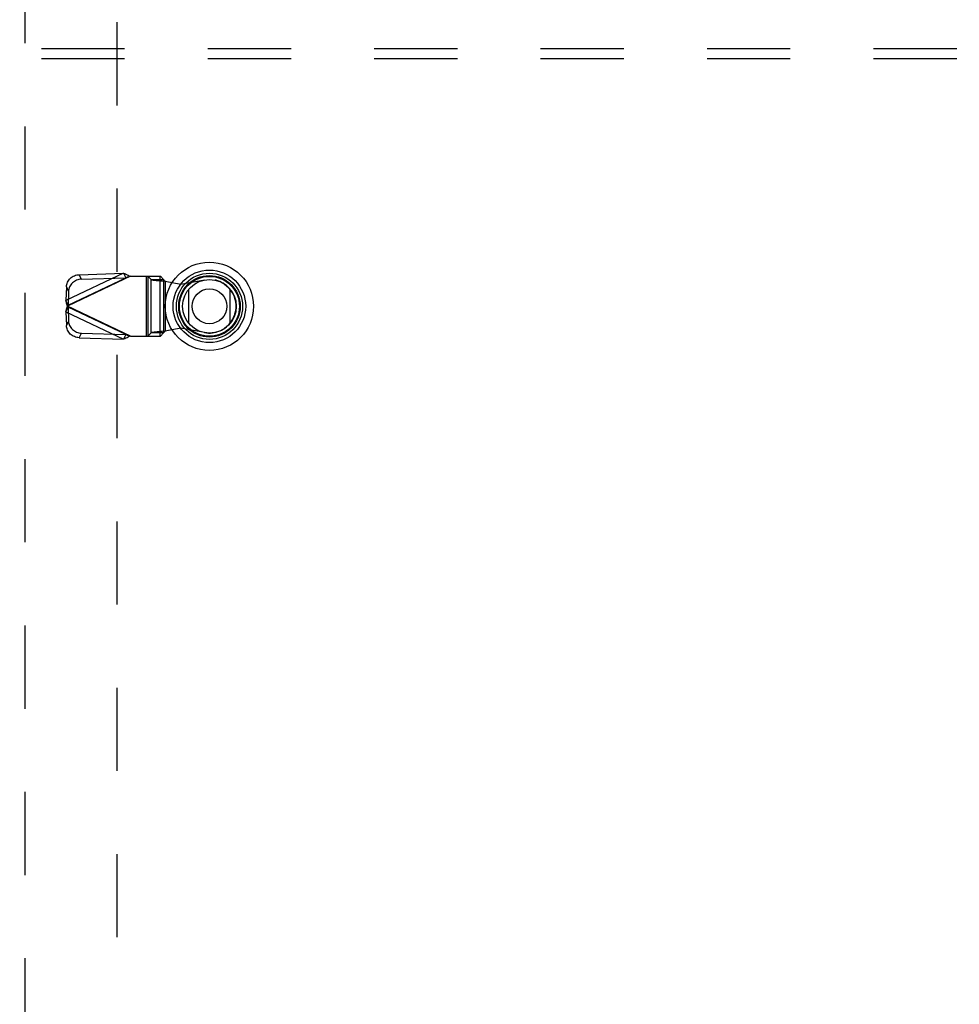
# Model space of a CAD drawing. Header units: inches. Extents: x 0 to 189, y 0 to 122.
# Tile 133 of 226: x 62 to 74, y 69 to 81. Entities that reach past the tile are written whole.
import ezdxf

# ---------------------------------------------------------------- set-up
doc = ezdxf.new("R2010")
doc.units = ezdxf.units.IN
doc.header["$LTSCALE"] = 10.388889
doc.header["$MEASUREMENT"] = 0
doc.linetypes.add('HIDDEN', pattern=[0.2, 0.1, -0.1])
for name, color, linetype in [('DEFAULT_2', 8, 'HIDDEN'), ('RIGHTHAND_DOOR_ASSEMBLY', 7, 'CONTINUOUS'), ('SUBPANEL', 7, 'CONTINUOUS')]:
    doc.layers.add(name, color=color, linetype=linetype)

msp = doc.modelspace()

# ---------------------------------------------------------------- linework, layer by layer
at = {"layer": 'DEFAULT_2', "color": 8, "linetype": 'HIDDEN'}
msp.add_line((63.704, 81.419), (63.704, 36.822), dxfattribs=at)
at = {"layer": 'RIGHTHAND_DOOR_ASSEMBLY', "color": 8, "linetype": 'HIDDEN'}
for p, q in [((62.561, 35.446), (62.561, 82.796)), ((63.79, 78.284), (63.069, 77.942)), ((63.875, 78.246), (63.087, 77.872)), ((63.096, 77.885), (63.817, 78.228)), ((63.235, 78.266), (63.79, 78.284)), ((63.262, 78.21), (63.235, 78.266)), ((63.262, 78.21), (63.817, 78.228)), ((63.79, 78.284), (63.817, 78.228)), ((63.855, 78.24), (63.836, 78.234)), ((63.875, 78.246), (63.855, 78.24)), ((63.875, 78.246), (64.249, 78.246)), ((64.071, 78.246), (64.071, 77.498)), ((64.091, 78.246), (64.091, 77.498)), ((64.094, 78.246), (64.133, 78.205)), ((64.133, 77.54), (64.133, 78.205)), ((64.133, 78.205), (64.288, 78.205)), ((64.246, 77.498), (64.246, 78.246)), ((64.288, 78.205), (64.249, 78.246)), ((64.288, 78.205), (64.288, 77.54)), ((64.504, 78.148), (64.799, 78.202)), ((63.075, 78.114), (63.069, 77.942)), ((63.075, 78.114), (63.102, 78.058)), ((64.308, 78.186), (64.308, 77.559)), ((64.308, 78.186), (64.504, 78.148)), ((63.102, 78.058), (63.096, 77.885)), ((63.096, 77.885), (63.069, 77.942)), ((63.069, 77.803), (63.096, 77.86)), ((63.081, 77.849), (63.087, 77.872)), ((63.875, 77.498), (63.087, 77.872)), ((63.096, 77.86), (63.102, 77.687)), ((63.817, 77.517), (63.096, 77.86)), ((63.069, 77.803), (63.075, 77.631)), ((63.069, 77.803), (63.79, 77.461)), ((63.102, 77.687), (63.075, 77.631)), ((64.504, 77.597), (64.308, 77.559)), ((64.799, 77.543), (64.504, 77.597)), ((63.235, 77.479), (63.262, 77.535)), ((63.235, 77.479), (63.79, 77.461)), ((63.262, 77.535), (63.817, 77.517)), ((63.817, 77.517), (63.79, 77.461)), ((63.875, 77.498), (64.249, 77.498)), ((64.133, 77.54), (64.094, 77.498)), ((64.288, 77.54), (64.133, 77.54)), ((64.249, 77.498), (64.288, 77.54)), ((64.308, 77.559), (64.273, 77.556))]:
    msp.add_line(p, q, dxfattribs=at)
at = {"layer": 'RIGHTHAND_DOOR_ASSEMBLY', "color": 7, "linetype": 'Continuous'}
for p, q in [((64.605, 77.655), (64.605, 78.086)), ((65.117, 78.086), (65.117, 77.655))]:
    msp.add_line(p, q, dxfattribs=at)
at = {"layer": 'RIGHTHAND_DOOR_ASSEMBLY', "color": 8, "linetype": 'HIDDEN'}
for points in [[(63.075, 78.114), (63.076, 78.129), (63.079, 78.143), (63.083, 78.157), (63.089, 78.171), (63.096, 78.184), (63.104, 78.197), (63.113, 78.209), (63.124, 78.22), (63.136, 78.23), (63.148, 78.239), (63.161, 78.247), (63.175, 78.253), (63.19, 78.259), (63.205, 78.263), (63.22, 78.265), (63.235, 78.266)], [(63.262, 78.21), (63.247, 78.208), (63.232, 78.206), (63.217, 78.202), (63.202, 78.196), (63.188, 78.19), (63.175, 78.182), (63.163, 78.173), (63.151, 78.163), (63.14, 78.152), (63.131, 78.14), (63.123, 78.128), (63.116, 78.114), (63.11, 78.101), (63.106, 78.087), (63.103, 78.072), (63.102, 78.058)], [(63.79, 78.284), (63.804, 78.279), (63.818, 78.272), (63.832, 78.266), (63.846, 78.26), (63.86, 78.253), (63.875, 78.246)], [(63.836, 78.234), (63.826, 78.231), (63.817, 78.228)], [(64.133, 78.205), (64.137, 78.203), (64.143, 78.202), (64.15, 78.201), (64.159, 78.199), (64.17, 78.198), (64.181, 78.197), (64.194, 78.195), (64.208, 78.194), (64.223, 78.193), (64.239, 78.191), (64.256, 78.19), (64.273, 78.189), (64.308, 78.186)], [(64.288, 78.205), (64.289, 78.202), (64.291, 78.2), (64.293, 78.198), (64.295, 78.195), (64.298, 78.193), (64.301, 78.191), (64.304, 78.188), (64.308, 78.186)], [(63.087, 77.872), (63.081, 77.896), (63.078, 77.908), (63.075, 77.92), (63.072, 77.931), (63.069, 77.942)], [(63.069, 77.803), (63.072, 77.814), (63.075, 77.825), (63.078, 77.837), (63.081, 77.849)], [(63.096, 77.885), (63.095, 77.883), (63.093, 77.881), (63.092, 77.879), (63.09, 77.877), (63.087, 77.872)], [(63.087, 77.872), (63.089, 77.87), (63.092, 77.866)], [(63.092, 77.866), (63.093, 77.864), (63.095, 77.862), (63.096, 77.86)], [(63.235, 77.479), (63.22, 77.48), (63.205, 77.482), (63.19, 77.486), (63.175, 77.492), (63.161, 77.498), (63.148, 77.506), (63.136, 77.515), (63.124, 77.525), (63.113, 77.536), (63.104, 77.548), (63.096, 77.561), (63.089, 77.574), (63.083, 77.588), (63.079, 77.602), (63.076, 77.616), (63.075, 77.631)], [(63.102, 77.687), (63.103, 77.673), (63.106, 77.658), (63.11, 77.644), (63.116, 77.631), (63.123, 77.617), (63.131, 77.605), (63.14, 77.593), (63.151, 77.582), (63.163, 77.572), (63.175, 77.563), (63.188, 77.555), (63.202, 77.548), (63.217, 77.543), (63.232, 77.539), (63.247, 77.537), (63.262, 77.535)], [(63.875, 77.498), (63.86, 77.492), (63.846, 77.485), (63.832, 77.479), (63.818, 77.472), (63.804, 77.466), (63.79, 77.461)], [(63.817, 77.517), (63.826, 77.514), (63.836, 77.511), (63.846, 77.508), (63.875, 77.498)], [(64.273, 77.556), (64.256, 77.555), (64.239, 77.554), (64.223, 77.552), (64.208, 77.551), (64.194, 77.55), (64.181, 77.548), (64.17, 77.547), (64.159, 77.546), (64.15, 77.544), (64.143, 77.543), (64.137, 77.542), (64.133, 77.54)], [(64.288, 77.54), (64.289, 77.543), (64.291, 77.545), (64.293, 77.547), (64.295, 77.55), (64.298, 77.552), (64.301, 77.554), (64.304, 77.557), (64.308, 77.559)]]:
    msp.add_lwpolyline(points, dxfattribs=at)
at = {"layer": 'RIGHTHAND_DOOR_ASSEMBLY', "color": 7, "linetype": 'Continuous'}
for radius in [0.551, 0.453, 0.413, 0.384, 0.374, 0.335, 0.217]:
    msp.add_circle((64.861, 77.871), radius, dxfattribs=at)
at = {"layer": 'RIGHTHAND_DOOR_ASSEMBLY', "color": 8, "linetype": 'HIDDEN'}
msp.add_arc((64.859, 77.872), 0.335, 259.673, 100.327, dxfattribs=at)
at = {"layer": 'SUBPANEL', "color": 8, "linetype": 'HIDDEN'}
for p, q in [((41.985, 81.089), (81.923, 81.089)), ((41.985, 80.964), (81.923, 80.964))]:
    msp.add_line(p, q, dxfattribs=at)

doc.saveas('drawing.dxf')
